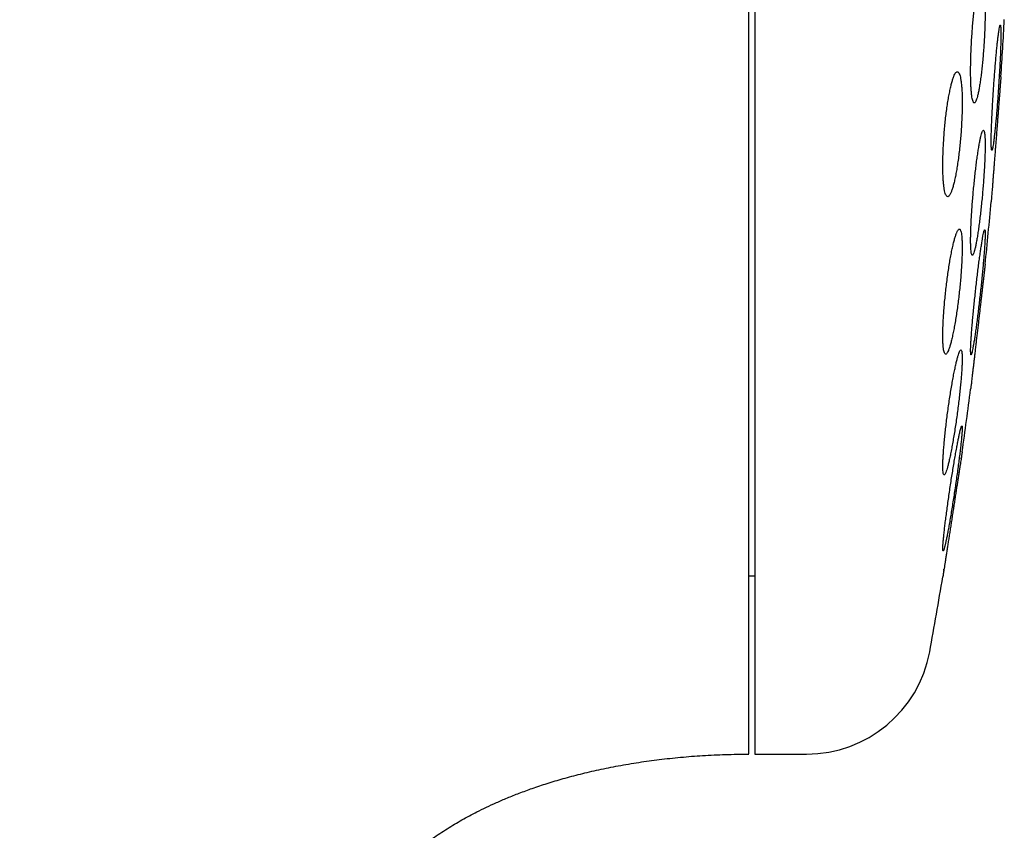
# Model space of a CAD drawing. Header units: millimetres. Extents: x 8 to 1012, y 12 to 1096.
# Tile 42 of 44: x 796 to 812, y 989 to 1002. Entities that reach past the tile are written whole.
import ezdxf

# ---------------------------------------------------------------- set-up
doc = ezdxf.new("R2010")
doc.units = ezdxf.units.MM

msp = doc.modelspace()

# ---------------------------------------------------------------- linework, layer by layer
at = {"color": 7, "linetype": 'Continuous', "lineweight": 30}
for p, q in [((808.122, 1022.326), (808.122, 990.326)), ((808.022, 993.176), (808.122, 993.176)), ((808.122, 990.326), (808.948, 990.326))]:
    msp.add_line(p, q, dxfattribs=at)
for centre, radius, start, end in [((732.658, 1006.326), 79.564, 356.27884, 356.93802), ((732.658, 1006.326), 79.564, 354.11072, 354.83469), ((732.658, 1006.326), 79.564, 351.9341, 352.66127), ((732.658, 1006.326), 79.564, 349.60133, 350.47715), ((808.948, 992.326), 2, 270, 349.6013)]:
    msp.add_arc(centre, radius, start, end, dxfattribs=at)
for points, knots in [([(808.022, 1022.326), (807.827, 1022.325), (807.442, 1022.322), (806.869, 1022.302), (806.308, 1022.272), (805.758, 1022.229), (805.222, 1022.176), (804.7, 1022.114), (804.192, 1022.042), (803.694, 1021.961), (803.176, 1021.867), (802.64, 1021.756), (802.087, 1021.629), (801.547, 1021.491), (801.022, 1021.345), (800.51, 1021.19), (799.997, 1021.022), (799.484, 1020.841), (798.97, 1020.647), (798.472, 1020.446), (797.989, 1020.238), (797.521, 1020.025), (797.067, 1019.808), (796.613, 1019.578), (796.16, 1019.338), (795.709, 1019.086), (795.274, 1018.832), (794.855, 1018.576), (794.428, 1018.303), (793.993, 1018.014), (793.555, 1017.708), (793.136, 1017.404), (792.738, 1017.103), (792.359, 1016.805), (792.006, 1016.517), (791.676, 1016.24), (791.37, 1015.974), (791.079, 1015.714), (790.803, 1015.461), (790.542, 1015.216), (790.296, 1014.978), (790.063, 1014.749), (789.842, 1014.525), (789.623, 1014.3), (789.403, 1014.068), (789.177, 1013.825), (788.946, 1013.571), (788.709, 1013.304), (788.459, 1013.016), (788.196, 1012.705), (787.921, 1012.37), (787.641, 1012.019), (787.355, 1011.651), (787.064, 1011.264), (786.776, 1010.868), (786.489, 1010.462), (786.205, 1010.047), (785.918, 1009.614), (785.629, 1009.164), (785.339, 1008.696), (785.048, 1008.208), (784.757, 1007.702), (784.465, 1007.177), (784.175, 1006.632), (783.887, 1006.071), (783.604, 1005.492), (783.324, 1004.897), (783.047, 1004.282), (782.781, 1003.662), (782.526, 1003.039), (782.282, 1002.413), (782.042, 1001.768), (781.808, 1001.105), (781.58, 1000.423), (781.359, 999.722), (781.151, 999.022), (780.956, 998.324), (780.774, 997.63), (780.599, 996.919), (780.433, 996.191), (780.276, 995.447), (780.128, 994.685), (779.989, 993.906), (779.862, 993.111), (779.745, 992.298), (779.641, 991.468), (779.548, 990.621), (779.471, 989.774), (779.407, 988.927), (779.358, 988.081), (779.322, 987.22), (779.299, 986.344), (779.296, 985.754), (779.295, 985.457)], [0, 0, 0, 0, 0.011222, 0.022231, 0.033033, 0.043636, 0.054044, 0.064084, 0.073948, 0.083642, 0.093169, 0.104301, 0.11521, 0.125904, 0.136387, 0.146665, 0.156744, 0.167516, 0.17806, 0.188382, 0.198485, 0.208374, 0.21805, 0.227517, 0.237693, 0.247622, 0.257305, 0.266745, 0.275944, 0.286558, 0.296833, 0.306771, 0.316371, 0.325633, 0.334558, 0.342662, 0.350463, 0.357961, 0.365155, 0.372042, 0.378623, 0.384895, 0.390857, 0.396778, 0.402968, 0.40931, 0.415914, 0.422782, 0.429917, 0.437922, 0.446244, 0.454884, 0.463847, 0.473135, 0.482752, 0.492124, 0.501796, 0.51177, 0.522051, 0.532642, 0.543547, 0.554769, 0.566313, 0.578184, 0.590385, 0.602694, 0.615331, 0.628299, 0.641604, 0.654222, 0.667136, 0.68035, 0.693867, 0.707691, 0.721826, 0.736275, 0.749801, 0.763597, 0.777667, 0.792015, 0.806643, 0.821554, 0.836753, 0.852241, 0.868023, 0.884101, 0.90048, 0.917162, 0.933172, 0.949457, 0.966022, 0.982868, 1, 1, 1, 1]), ([(808.022, 990.329), (808.022, 990.334), (808.022, 990.344), (808.022, 990.382), (808.022, 990.436), (808.022, 990.507), (808.022, 990.596), (808.022, 990.703), (808.022, 990.827), (808.022, 990.967), (808.022, 991.125), (808.022, 991.298), (808.022, 991.489), (808.022, 991.695), (808.022, 991.918), (808.022, 992.157), (808.022, 992.412), (808.022, 992.682), (808.022, 992.966), (808.022, 993.264), (808.022, 993.577), (808.022, 993.905), (808.022, 994.247), (808.022, 994.602), (808.022, 994.969), (808.022, 995.348), (808.022, 995.739), (808.022, 996.142), (808.022, 996.557), (808.022, 996.983), (808.022, 997.419), (808.022, 997.865), (808.022, 998.319), (808.022, 998.781), (808.022, 999.252), (808.022, 999.732), (808.022, 1000.219), (808.022, 1000.714), (808.022, 1001.213), (808.022, 1001.718), (808.022, 1002.227), (808.022, 1002.741), (808.022, 1003.26), (808.022, 1003.783), (808.022, 1004.309), (808.022, 1004.836), (808.022, 1005.364), (808.022, 1005.893), (808.022, 1006.422), (808.022, 1006.952), (808.022, 1007.482), (808.022, 1008.012), (808.022, 1008.538), (808.022, 1009.061), (808.022, 1009.581), (808.022, 1010.098), (808.022, 1010.611), (808.022, 1010.95), (808.022, 1011.119)], [0, 0, 0, 0, 0.0179086, 0.0357673, 0.0535957, 0.0714135, 0.0892403, 0.107096, 0.1250001, 0.142911, 0.1607712, 0.1786003, 0.1964181, 0.2142442, 0.2320983, 0.2500001, 0.267911, 0.2857712, 0.3036003, 0.3214181, 0.3392442, 0.3570983, 0.3750001, 0.392911, 0.4107712, 0.4286003, 0.4464181, 0.4642442, 0.4820983, 0.5000001, 0.517911, 0.5357712, 0.5536003, 0.5714181, 0.5892442, 0.6070983, 0.6250001, 0.642911, 0.6607712, 0.6786003, 0.6964181, 0.7142442, 0.7320983, 0.7500001, 0.767911, 0.7857712, 0.8036003, 0.8214181, 0.8392442, 0.8570983, 0.8750001, 0.8929087, 0.9107673, 0.9285957, 0.9464135, 0.9642403, 0.982096, 1, 1, 1, 1]), ([(811.744, 1002.744), (811.74, 1002.743), (811.732, 1002.74), (811.72, 1002.72), (811.707, 1002.689), (811.694, 1002.645), (811.681, 1002.59), (811.668, 1002.524), (811.655, 1002.448), (811.643, 1002.363), (811.631, 1002.27), (811.62, 1002.17), (811.609, 1002.065), (811.6, 1001.956), (811.592, 1001.844), (811.584, 1001.731), (811.579, 1001.618), (811.574, 1001.507), (811.571, 1001.4), (811.57, 1001.296), (811.57, 1001.199), (811.571, 1001.109), (811.574, 1001.026), (811.578, 1000.953), (811.584, 1000.889), (811.591, 1000.836), (811.599, 1000.795), (811.608, 1000.765), (811.618, 1000.747), (811.629, 1000.742), (811.641, 1000.749), (811.653, 1000.769), (811.666, 1000.802), (811.679, 1000.846), (811.692, 1000.902), (811.705, 1000.968), (811.717, 1001.045), (811.73, 1001.13), (811.742, 1001.224), (811.753, 1001.324), (811.763, 1001.43), (811.773, 1001.539), (811.781, 1001.651), (811.788, 1001.764), (811.793, 1001.877), (811.798, 1001.987), (811.8, 1002.095), (811.802, 1002.198), (811.802, 1002.295), (811.8, 1002.385), (811.797, 1002.467), (811.793, 1002.539), (811.788, 1002.602), (811.781, 1002.655), (811.773, 1002.696), (811.764, 1002.724), (811.754, 1002.741), (811.747, 1002.743), (811.744, 1002.744)], [0, 0, 0, 0, 0.0180269, 0.0361116, 0.0541389, 0.0721641, 0.0902466, 0.1082718, 0.1263281, 0.1444421, 0.1624981, 0.1805215, 0.1986027, 0.2166255, 0.2345518, 0.2525358, 0.2704616, 0.2882701, 0.3061359, 0.3239442, 0.3416668, 0.3594461, 0.3771688, 0.3948743, 0.412636, 0.430342, 0.4481059, 0.4659261, 0.4836906, 0.501563, 0.5194919, 0.5373648, 0.555349, 0.5733902, 0.5913746, 0.6094252, 0.6275333, 0.6455836, 0.6636251, 0.6817244, 0.6997654, 0.717726, 0.7357443, 0.7537043, 0.7715482, 0.7894496, 0.8072931, 0.8250367, 0.8428371, 0.8605807, 0.8782837, 0.8960431, 0.9137465, 0.9314855, 0.9492806, 0.9670201, 0.98351, 1, 1, 1, 1]), ([(812.044, 1001.988), (812.042, 1001.987), (812.039, 1001.984), (812.033, 1001.964), (812.027, 1001.933), (812.02, 1001.89), (812.013, 1001.836), (812.005, 1001.77), (811.996, 1001.695), (811.988, 1001.611), (811.979, 1001.519), (811.97, 1001.42), (811.962, 1001.316), (811.953, 1001.207), (811.945, 1001.095), (811.937, 1000.983), (811.93, 1000.87), (811.923, 1000.759), (811.917, 1000.65), (811.912, 1000.546), (811.907, 1000.448), (811.904, 1000.357), (811.901, 1000.273), (811.899, 1000.199), (811.898, 1000.135), (811.899, 1000.081), (811.9, 1000.039), (811.902, 1000.009), (811.905, 999.991), (811.909, 999.986), (811.914, 999.993), (811.92, 1000.013), (811.926, 1000.045), (811.933, 1000.089), (811.941, 1000.144), (811.948, 1000.21), (811.957, 1000.286), (811.965, 1000.37), (811.974, 1000.463), (811.983, 1000.562), (811.992, 1000.667), (812, 1000.776), (812.008, 1000.887), (812.016, 1001), (812.023, 1001.113), (812.03, 1001.224), (812.036, 1001.332), (812.041, 1001.436), (812.046, 1001.534), (812.049, 1001.625), (812.052, 1001.707), (812.053, 1001.781), (812.054, 1001.845), (812.054, 1001.897), (812.053, 1001.939), (812.05, 1001.967), (812.047, 1001.985), (812.045, 1001.987), (812.044, 1001.988)], [0, 0, 0, 0, 0.017879, 0.035814, 0.053693, 0.07157, 0.089503, 0.10738, 0.125295, 0.143266, 0.161181, 0.179132, 0.197141, 0.215092, 0.233049, 0.251063, 0.269019, 0.286947, 0.304931, 0.322859, 0.340735, 0.35867, 0.376546, 0.394374, 0.412258, 0.430086, 0.447886, 0.465744, 0.483545, 0.501353, 0.519218, 0.537026, 0.554873, 0.572776, 0.590623, 0.608522, 0.626478, 0.644377, 0.66232, 0.68032, 0.698263, 0.716222, 0.734238, 0.752197, 0.770136, 0.788133, 0.806073, 0.823966, 0.841917, 0.85981, 0.877652, 0.89555, 0.913391, 0.931197, 0.94906, 0.966866, 0.983433, 1, 1, 1, 1]), ([(811.357, 1001.244), (811.352, 1001.243), (811.342, 1001.24), (811.325, 1001.22), (811.308, 1001.188), (811.291, 1001.144), (811.273, 1001.089), (811.256, 1001.022), (811.239, 1000.946), (811.222, 1000.86), (811.206, 1000.766), (811.191, 1000.665), (811.177, 1000.559), (811.164, 1000.449), (811.153, 1000.337), (811.144, 1000.224), (811.137, 1000.111), (811.131, 1000), (811.127, 999.893), (811.125, 999.79), (811.125, 999.693), (811.127, 999.604), (811.131, 999.522), (811.137, 999.45), (811.144, 999.387), (811.153, 999.334), (811.164, 999.294), (811.176, 999.264), (811.19, 999.247), (811.204, 999.242), (811.22, 999.25), (811.236, 999.27), (811.253, 999.302), (811.271, 999.347), (811.288, 999.403), (811.306, 999.47), (811.323, 999.547), (811.339, 999.634), (811.355, 999.728), (811.37, 999.829), (811.384, 999.935), (811.396, 1000.046), (811.407, 1000.158), (811.416, 1000.271), (811.424, 1000.384), (811.429, 1000.495), (811.433, 1000.602), (811.435, 1000.704), (811.435, 1000.8), (811.433, 1000.89), (811.429, 1000.971), (811.423, 1001.043), (811.415, 1001.105), (811.406, 1001.156), (811.395, 1001.197), (811.383, 1001.224), (811.371, 1001.241), (811.362, 1001.243), (811.357, 1001.244)], [0, 0, 0, 0, 0.018141, 0.036341, 0.054483, 0.072622, 0.090818, 0.108956, 0.12715, 0.145403, 0.163596, 0.181731, 0.199924, 0.218057, 0.236017, 0.254036, 0.271995, 0.289746, 0.307554, 0.325305, 0.342906, 0.360563, 0.378164, 0.395737, 0.413366, 0.43094, 0.448619, 0.466353, 0.484032, 0.501902, 0.519828, 0.537699, 0.555766, 0.573891, 0.591959, 0.610143, 0.628385, 0.646569, 0.664736, 0.682961, 0.701127, 0.719148, 0.737228, 0.755248, 0.773061, 0.790932, 0.808745, 0.826382, 0.844076, 0.861713, 0.879282, 0.896906, 0.914475, 0.932109, 0.949799, 0.967434, 0.983717, 1, 1, 1, 1]), ([(812.054, 1001.162), (812.054, 1001.161), (812.054, 1001.16), (812.053, 1001.149), (812.052, 1001.132), (812.05, 1001.107), (812.047, 1001.076), (812.044, 1001.039), (812.041, 1000.995), (812.037, 1000.945), (812.033, 1000.891), (812.028, 1000.831), (812.023, 1000.765), (812.018, 1000.696), (812.012, 1000.623), (812.006, 1000.547), (812, 1000.467), (811.994, 1000.385), (811.987, 1000.303), (811.981, 1000.219), (811.974, 1000.134), (811.968, 1000.049), (811.961, 999.966), (811.955, 999.884), (811.948, 999.803), (811.942, 999.725), (811.937, 999.651), (811.931, 999.581), (811.926, 999.513), (811.921, 999.451), (811.917, 999.394), (811.913, 999.343), (811.909, 999.297), (811.906, 999.257), (811.903, 999.225), (811.901, 999.198), (811.9, 999.179), (811.899, 999.167), (811.899, 999.162), (811.899, 999.162), (811.899, 999.163)], [0, 0, 0, 0, 0.026363, 0.052727, 0.079857, 0.106987, 0.13335, 0.159713, 0.18684, 0.213967, 0.240367, 0.266766, 0.293928, 0.32109, 0.347565, 0.37404, 0.40128, 0.428519, 0.455064, 0.481609, 0.508923, 0.536237, 0.562816, 0.589396, 0.616748, 0.6441, 0.670662, 0.697225, 0.724562, 0.7519, 0.778401, 0.804902, 0.832178, 0.859454, 0.885877, 0.912301, 0.939495, 0.96669, 0.993053, 1, 1, 1, 1]), ([(811.775, 1000.306), (811.772, 1000.305), (811.766, 1000.302), (811.756, 1000.282), (811.745, 1000.251), (811.733, 1000.208), (811.721, 1000.153), (811.709, 1000.088), (811.696, 1000.012), (811.683, 999.928), (811.669, 999.835), (811.657, 999.735), (811.644, 999.63), (811.632, 999.521), (811.621, 999.409), (811.61, 999.296), (811.601, 999.183), (811.592, 999.071), (811.585, 998.963), (811.579, 998.859), (811.575, 998.761), (811.572, 998.671), (811.57, 998.588), (811.57, 998.514), (811.571, 998.451), (811.574, 998.398), (811.578, 998.356), (811.583, 998.327), (811.59, 998.309), (811.598, 998.304), (811.607, 998.311), (811.617, 998.331), (811.628, 998.363), (811.639, 998.407), (811.651, 998.463), (811.664, 998.529), (811.677, 998.605), (811.69, 998.69), (811.703, 998.783), (811.716, 998.883), (811.729, 998.988), (811.74, 999.098), (811.752, 999.21), (811.762, 999.323), (811.772, 999.436), (811.78, 999.548), (811.787, 999.656), (811.793, 999.759), (811.797, 999.856), (811.8, 999.947), (811.802, 1000.029), (811.802, 1000.102), (811.801, 1000.165), (811.798, 1000.217), (811.794, 1000.258), (811.788, 1000.286), (811.782, 1000.303), (811.777, 1000.305), (811.775, 1000.306)], [0, 0, 0, 0, 0.017936, 0.035931, 0.053868, 0.0718, 0.08979, 0.107723, 0.125731, 0.143796, 0.161804, 0.17986, 0.197974, 0.21603, 0.234056, 0.252139, 0.270165, 0.288096, 0.306084, 0.324014, 0.341827, 0.359697, 0.377509, 0.395234, 0.413016, 0.43074, 0.448445, 0.466206, 0.483911, 0.501672, 0.519489, 0.53725, 0.555118, 0.573042, 0.59091, 0.608891, 0.626928, 0.644909, 0.662958, 0.681065, 0.699114, 0.717158, 0.735259, 0.753302, 0.771266, 0.789289, 0.807253, 0.825101, 0.843007, 0.860855, 0.878601, 0.896405, 0.914151, 0.931854, 0.949614, 0.967317, 0.983659, 1, 1, 1, 1]), ([(811.389, 998.725), (811.385, 998.723), (811.377, 998.721), (811.362, 998.701), (811.347, 998.67), (811.331, 998.626), (811.314, 998.571), (811.297, 998.505), (811.279, 998.429), (811.262, 998.344), (811.244, 998.251), (811.227, 998.15), (811.211, 998.044), (811.196, 997.934), (811.182, 997.822), (811.169, 997.708), (811.157, 997.594), (811.147, 997.483), (811.139, 997.375), (811.133, 997.271), (811.128, 997.174), (811.126, 997.084), (811.125, 997.002), (811.126, 996.929), (811.129, 996.866), (811.135, 996.814), (811.141, 996.774), (811.15, 996.745), (811.16, 996.727), (811.172, 996.723), (811.185, 996.73), (811.199, 996.75), (811.214, 996.783), (811.231, 996.827), (811.247, 996.882), (811.265, 996.949), (811.282, 997.026), (811.3, 997.111), (811.317, 997.205), (811.334, 997.306), (811.35, 997.412), (811.365, 997.522), (811.379, 997.635), (811.392, 997.749), (811.404, 997.862), (811.413, 997.974), (811.421, 998.082), (811.428, 998.185), (811.432, 998.282), (811.434, 998.371), (811.435, 998.453), (811.433, 998.525), (811.43, 998.587), (811.425, 998.638), (811.418, 998.678), (811.41, 998.705), (811.4, 998.722), (811.393, 998.724), (811.389, 998.725)], [0, 0, 0, 0, 0.018029, 0.036116, 0.054146, 0.072168, 0.090248, 0.108271, 0.126414, 0.144615, 0.162757, 0.180951, 0.199202, 0.217395, 0.235498, 0.25366, 0.271763, 0.289677, 0.307648, 0.325561, 0.343271, 0.361038, 0.378747, 0.39633, 0.413969, 0.431552, 0.449138, 0.46678, 0.484367, 0.502082, 0.519854, 0.53757, 0.555487, 0.57346, 0.591377, 0.609479, 0.627639, 0.645742, 0.663935, 0.682186, 0.700378, 0.718523, 0.736725, 0.754868, 0.772846, 0.790882, 0.808858, 0.826626, 0.844452, 0.86222, 0.879831, 0.897499, 0.91511, 0.932681, 0.950309, 0.967881, 0.983941, 1, 1, 1, 1]), ([(811.795, 998.715), (811.793, 998.713), (811.79, 998.711), (811.783, 998.691), (811.776, 998.661), (811.767, 998.617), (811.757, 998.563), (811.747, 998.498), (811.735, 998.423), (811.723, 998.339), (811.71, 998.248), (811.697, 998.149), (811.684, 998.044), (811.671, 997.936), (811.658, 997.824), (811.646, 997.711), (811.634, 997.597), (811.622, 997.486), (811.612, 997.377), (811.602, 997.272), (811.593, 997.174), (811.586, 997.082), (811.58, 996.999), (811.575, 996.925), (811.572, 996.86), (811.57, 996.807), (811.57, 996.765), (811.571, 996.735), (811.573, 996.718), (811.577, 996.713), (811.582, 996.72), (811.589, 996.74), (811.597, 996.772), (811.605, 996.815), (811.615, 996.87), (811.626, 996.936), (811.638, 997.011), (811.65, 997.095), (811.662, 997.188), (811.675, 997.287), (811.688, 997.392), (811.701, 997.501), (811.714, 997.613), (811.727, 997.726), (811.739, 997.839), (811.75, 997.951), (811.761, 998.059), (811.77, 998.163), (811.779, 998.262), (811.786, 998.353), (811.792, 998.436), (811.797, 998.509), (811.8, 998.573), (811.802, 998.625), (811.802, 998.666), (811.801, 998.695), (811.799, 998.712), (811.796, 998.714), (811.795, 998.715)], [0, 0, 0, 0, 0.01782, 0.035697, 0.053517, 0.071333, 0.089205, 0.107022, 0.124921, 0.142876, 0.160776, 0.17878, 0.196842, 0.214846, 0.232901, 0.251015, 0.26907, 0.287099, 0.305186, 0.323214, 0.34115, 0.359143, 0.377079, 0.394896, 0.412771, 0.430589, 0.448316, 0.4661, 0.483828, 0.501532, 0.519292, 0.536996, 0.554753, 0.572566, 0.590323, 0.608186, 0.626105, 0.643968, 0.661944, 0.679977, 0.697953, 0.716001, 0.734106, 0.752154, 0.770199, 0.788302, 0.806347, 0.824316, 0.842343, 0.860312, 0.878166, 0.896077, 0.91393, 0.93168, 0.949487, 0.967237, 0.983618, 1, 1, 1, 1]), ([(811.802, 998.162), (811.802, 998.161), (811.802, 998.16), (811.8, 998.149), (811.798, 998.132), (811.795, 998.108), (811.792, 998.077), (811.788, 998.04), (811.783, 997.996), (811.777, 997.947), (811.771, 997.892), (811.764, 997.833), (811.756, 997.768), (811.748, 997.698), (811.74, 997.626), (811.731, 997.55), (811.722, 997.47), (811.712, 997.389), (811.703, 997.306), (811.693, 997.222), (811.683, 997.137), (811.673, 997.052), (811.663, 996.969), (811.654, 996.886), (811.645, 996.805), (811.635, 996.727), (811.627, 996.652), (811.619, 996.581), (811.611, 996.514), (811.603, 996.451), (811.597, 996.394), (811.591, 996.343), (811.586, 996.297), (811.581, 996.257), (811.577, 996.224), (811.574, 996.198), (811.572, 996.179), (811.57, 996.167), (811.57, 996.162), (811.57, 996.162), (811.57, 996.163)], [0, 0, 0, 0, 0.026243, 0.052486, 0.079494, 0.106501, 0.132744, 0.158986, 0.185987, 0.212988, 0.23931, 0.265633, 0.29271, 0.319788, 0.346276, 0.372765, 0.400014, 0.427263, 0.453907, 0.480552, 0.507965, 0.535379, 0.562101, 0.588823, 0.616322, 0.643822, 0.670508, 0.697193, 0.724661, 0.752129, 0.778679, 0.805228, 0.83256, 0.859891, 0.886267, 0.912643, 0.939793, 0.966944, 0.993185, 1, 1, 1, 1]), ([(811.414, 996.792), (811.411, 996.79), (811.405, 996.788), (811.394, 996.768), (811.381, 996.737), (811.367, 996.694), (811.352, 996.64), (811.337, 996.574), (811.32, 996.499), (811.303, 996.415), (811.285, 996.323), (811.268, 996.223), (811.25, 996.118), (811.233, 996.008), (811.217, 995.896), (811.201, 995.781), (811.186, 995.668), (811.173, 995.556), (811.161, 995.447), (811.15, 995.342), (811.142, 995.244), (811.135, 995.153), (811.129, 995.07), (811.126, 994.997), (811.125, 994.934), (811.126, 994.881), (811.128, 994.841), (811.133, 994.812), (811.139, 994.794), (811.147, 994.79), (811.156, 994.797), (811.167, 994.817), (811.18, 994.849), (811.194, 994.893), (811.209, 994.948), (811.225, 995.014), (811.241, 995.089), (811.258, 995.174), (811.276, 995.267), (811.293, 995.367), (811.311, 995.473), (811.328, 995.582), (811.344, 995.695), (811.36, 995.809), (811.374, 995.923), (811.388, 996.035), (811.4, 996.144), (811.41, 996.247), (811.419, 996.345), (811.426, 996.436), (811.431, 996.518), (811.434, 996.591), (811.435, 996.653), (811.434, 996.705), (811.432, 996.745), (811.427, 996.772), (811.421, 996.789), (811.416, 996.791), (811.414, 996.792)], [0, 0, 0, 0, 0.017877, 0.035812, 0.053691, 0.071561, 0.089487, 0.107358, 0.125378, 0.143454, 0.161475, 0.17964, 0.197863, 0.216028, 0.234213, 0.252457, 0.270641, 0.28871, 0.306838, 0.324906, 0.342774, 0.3607, 0.378567, 0.39624, 0.413971, 0.431644, 0.449216, 0.466844, 0.484416, 0.50202, 0.51968, 0.537286, 0.555041, 0.572852, 0.590608, 0.608569, 0.626586, 0.644547, 0.662679, 0.680869, 0.699001, 0.717196, 0.735448, 0.753642, 0.771759, 0.789934, 0.808049, 0.825982, 0.843973, 0.861906, 0.879633, 0.897418, 0.915145, 0.932736, 0.950384, 0.967976, 0.983988, 1, 1, 1, 1]), ([(811.429, 995.576), (811.428, 995.575), (811.424, 995.573), (811.417, 995.553), (811.408, 995.523), (811.398, 995.48), (811.386, 995.426), (811.372, 995.362), (811.358, 995.287), (811.343, 995.204), (811.326, 995.112), (811.309, 995.014), (811.292, 994.909), (811.274, 994.801), (811.257, 994.689), (811.24, 994.575), (811.223, 994.461), (811.207, 994.349), (811.192, 994.239), (811.178, 994.134), (811.165, 994.035), (811.154, 993.943), (811.145, 993.859), (811.137, 993.785), (811.131, 993.721), (811.127, 993.668), (811.125, 993.626), (811.125, 993.597), (811.127, 993.579), (811.131, 993.575), (811.136, 993.582), (811.144, 993.601), (811.153, 993.633), (811.163, 993.677), (811.175, 993.731), (811.189, 993.796), (811.203, 993.871), (811.219, 993.955), (811.235, 994.047), (811.252, 994.146), (811.269, 994.25), (811.287, 994.36), (811.304, 994.472), (811.322, 994.585), (811.338, 994.699), (811.354, 994.811), (811.369, 994.921), (811.383, 995.025), (811.395, 995.124), (811.406, 995.216), (811.416, 995.299), (811.423, 995.372), (811.429, 995.436), (811.433, 995.488), (811.435, 995.529), (811.435, 995.557), (811.433, 995.573), (811.431, 995.575), (811.429, 995.576)], [0, 0, 0, 0, 0.0177273, 0.0355119, 0.0532399, 0.0709606, 0.0887373, 0.1064589, 0.1243182, 0.1422336, 0.1600937, 0.1781517, 0.1962667, 0.214325, 0.232506, 0.2507449, 0.2689255, 0.2870972, 0.3053272, 0.3234979, 0.3415292, 0.359619, 0.3776493, 0.3954729, 0.4133541, 0.431177, 0.4488194, 0.4665186, 0.4841611, 0.5017282, 0.5193513, 0.5369191, 0.5545467, 0.5722298, 0.5898584, 0.6076547, 0.6255069, 0.6433042, 0.6613063, 0.679365, 0.6973675, 0.7155238, 0.7337377, 0.7518938, 0.7700833, 0.7883312, 0.80652, 0.8246047, 0.8427479, 0.8608316, 0.8787204, 0.8966672, 0.9145551, 0.9322459, 0.9499937, 0.9676843, 0.9838421, 1, 1, 1, 1]), ([(811.435, 995.162), (811.435, 995.161), (811.434, 995.16), (811.433, 995.149), (811.43, 995.132), (811.426, 995.108), (811.422, 995.078), (811.416, 995.041), (811.409, 994.998), (811.402, 994.949), (811.393, 994.894), (811.384, 994.835), (811.374, 994.771), (811.364, 994.702), (811.352, 994.63), (811.341, 994.554), (811.328, 994.475), (811.316, 994.393), (811.303, 994.311), (811.29, 994.227), (811.277, 994.141), (811.264, 994.056), (811.251, 993.972), (811.238, 993.889), (811.225, 993.808), (811.213, 993.729), (811.201, 993.654), (811.19, 993.582), (811.18, 993.514), (811.17, 993.451), (811.161, 993.394), (811.153, 993.343), (811.146, 993.297), (811.14, 993.257), (811.135, 993.224), (811.131, 993.198), (811.128, 993.179), (811.126, 993.167), (811.125, 993.162), (811.125, 993.162), (811.125, 993.163)], [0, 0, 0, 0, 0.0260756, 0.0521511, 0.0789875, 0.1058239, 0.1318982, 0.1579727, 0.1847971, 0.2116216, 0.2378353, 0.2640492, 0.291008, 0.317967, 0.3444726, 0.3709783, 0.398238, 0.4254978, 0.4522801, 0.4790623, 0.5066142, 0.5341661, 0.5610886, 0.5880111, 0.6157189, 0.6434266, 0.6702865, 0.6971462, 0.7248001, 0.7524539, 0.7790733, 0.8056925, 0.8331034, 0.8605141, 0.8868244, 0.9131345, 0.9402234, 0.9673123, 0.9933842, 1, 1, 1, 1]), ([(811.417, 995.049), (811.418, 995.052), (811.419, 995.059), (811.419, 995.064), (811.42, 995.067)], [0, 0, 0, 0, 0.377511, 1, 1, 1, 1]), ([(811.141, 993.265), (811.142, 993.268), (811.143, 993.274), (811.144, 993.282), (811.144, 993.286)], [0, 0, 0, 0, 0.511815, 1, 1, 1, 1]), ([(801.137, 985.457), (801.137, 985.484), (801.137, 985.534), (801.139, 985.6), (801.141, 985.655), (801.143, 985.703), (801.145, 985.748), (801.152, 985.851), (801.165, 986.003), (801.192, 986.205), (801.229, 986.408), (801.277, 986.618), (801.339, 986.833), (801.413, 987.046), (801.502, 987.258), (801.605, 987.469), (801.724, 987.68), (801.86, 987.888), (802.013, 988.093), (802.181, 988.291), (802.361, 988.478), (802.549, 988.652), (802.752, 988.82), (802.969, 988.981), (803.2, 989.134), (803.436, 989.275), (803.646, 989.387), (803.83, 989.478), (803.992, 989.553), (804.168, 989.628), (804.359, 989.704), (804.571, 989.782), (804.805, 989.86), (805.061, 989.937), (805.337, 990.01), (805.63, 990.079), (805.942, 990.141), (806.265, 990.196), (806.597, 990.241), (806.937, 990.278), (807.289, 990.305), (807.652, 990.322), (807.898, 990.325), (808.022, 990.326)], [0, 0, 0, 0, 0.008635, 0.015659, 0.021122, 0.025982, 0.030837, 0.035689, 0.058637, 0.079435, 0.100375, 0.124075, 0.147709, 0.171427, 0.195693, 0.220587, 0.246158, 0.272464, 0.299574, 0.327343, 0.354826, 0.381951, 0.408763, 0.438454, 0.46781, 0.496838, 0.525534, 0.543398, 0.562051, 0.582261, 0.604047, 0.627425, 0.653971, 0.682325, 0.712485, 0.744431, 0.77813, 0.813526, 0.848382, 0.884588, 0.922027, 0.960556, 1, 1, 1, 1])]:
    msp.add_open_spline(points, degree=3, knots=knots, dxfattribs=at)

doc.saveas('drawing.dxf')
